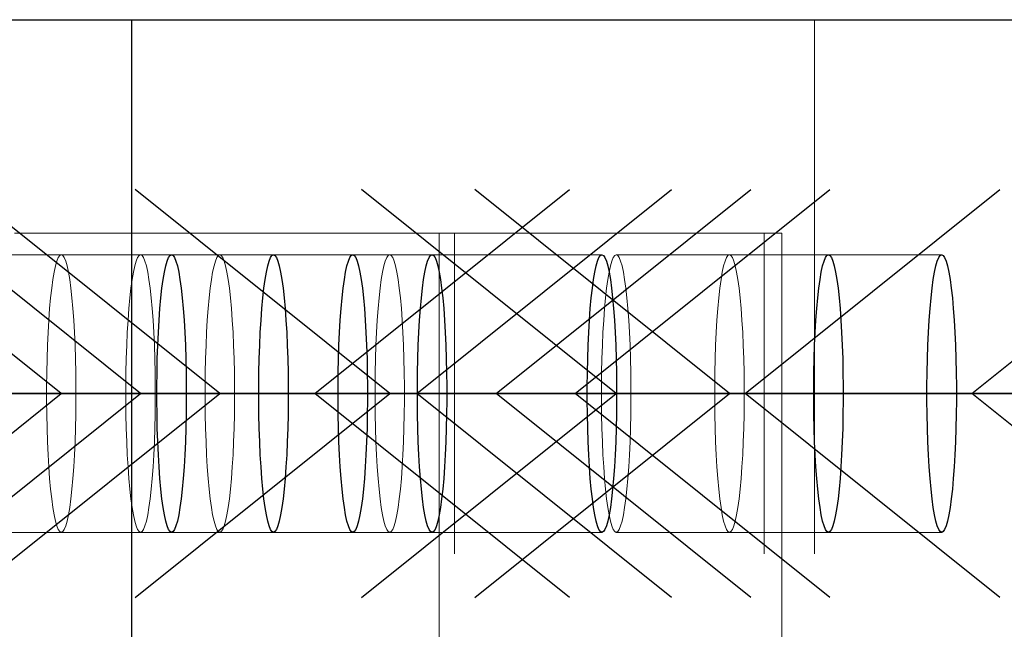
# Model space of a CAD drawing. Header units: millimetres. Extents: x 3526 to 4380, y 11541 to 12002.
# Tile 25 of 127: x 3865.82 to 3870.44, y 11606.63 to 11609.49. Entities that reach past the tile are written whole.
import ezdxf

# ---------------------------------------------------------------- set-up
doc = ezdxf.new("R2010")
doc.units = ezdxf.units.MM
doc.header["$LTSCALE"] = 10
doc.linetypes.add('HIDDEN', pattern=[0.375, 0.25, -0.125])
doc.linetypes.add('MITTE', pattern=[2, 1.25, -0.25, 0.25, -0.25])
for name, color, linetype in [('PS_BOLT', 4, 'Continuous'), ('PS_MID', 5, 'MITTE'), ('PS_SHAPE', 3, 'Continuous')]:
    doc.layers.add(name, color=color, linetype=linetype)
doc.layers.add('PS_Hidden', color=2, linetype='HIDDEN', lineweight=9)
doc.layers.add('PS_SOLID', color=7, linetype='Continuous', lineweight=30)

# ---------------------------------------------------------------- blocks, each defined once
blk = doc.blocks.new('*X398')
at = {"color": 30, "linetype": 'Continuous'}
for p, q in [((3866.3901, 11607.7383), (3865.1969, 11608.6928)), ((3868.0556, 11607.7383), (3869.2489, 11608.6928)), ((3865.1969, 11606.7837), (3866.3901, 11607.7383)), ((3865.1969, 11607.7383), (3869.2489, 11607.7383)), ((3869.2489, 11606.7837), (3868.0556, 11607.7383))]:
    blk.add_line(p, q, dxfattribs=at)
blk = doc.blocks.new('*X399')
at = {"color": 30, "linetype": 'Continuous'}
for p, q in [((3866.7615, 11607.7383), (3865.5683, 11608.6928)), ((3868.4271, 11607.7383), (3869.6203, 11608.6928)), ((3865.5683, 11606.7837), (3866.7615, 11607.7383)), ((3865.5683, 11607.7383), (3869.6203, 11607.7383)), ((3869.6203, 11606.7837), (3868.4271, 11607.7383))]:
    blk.add_line(p, q, dxfattribs=at)
blk = doc.blocks.new('*X400')
at = {"color": 30, "linetype": 'Continuous'}
for p, q in [((3865.5411, 11607.7383), (3864.3479, 11608.6928)), ((3867.2066, 11607.7383), (3868.3999, 11608.6928)), ((3864.3479, 11606.7837), (3865.5411, 11607.7383)), ((3864.3479, 11607.7383), (3868.3999, 11607.7383)), ((3868.3999, 11606.7837), (3867.2066, 11607.7383))]:
    blk.add_line(p, q, dxfattribs=at)
blk = doc.blocks.new('*X402')
at = {"color": 30, "linetype": 'Continuous'}
for p, q in [((3869.1493, 11607.7383), (3867.9561, 11608.6928)), ((3870.8149, 11607.7383), (3872.0081, 11608.6928)), ((3867.9561, 11606.7837), (3869.1493, 11607.7383)), ((3867.9561, 11607.7383), (3872.0081, 11607.7383)), ((3872.0081, 11606.7837), (3870.8149, 11607.7383))]:
    blk.add_line(p, q, dxfattribs=at)
blk = doc.blocks.new('*X405')
at = {"color": 30, "linetype": 'Continuous'}
for p, q in [((3866.0186, 11607.7383), (3864.8254, 11608.6928)), ((3867.6842, 11607.7383), (3868.8774, 11608.6928)), ((3864.8254, 11606.7837), (3866.0186, 11607.7383)), ((3864.8254, 11607.7383), (3868.8774, 11607.7383)), ((3868.8774, 11606.7837), (3867.6842, 11607.7383))]:
    blk.add_line(p, q, dxfattribs=at)
blk = doc.blocks.new('*X408')
at = {"color": 30, "linetype": 'Continuous'}
for p, q in [((3868.6187, 11607.7383), (3867.4255, 11608.6928)), ((3870.2843, 11607.7383), (3871.4775, 11608.6928)), ((3867.4255, 11606.7837), (3868.6187, 11607.7383)), ((3867.4255, 11607.7383), (3871.4775, 11607.7383)), ((3871.4775, 11606.7837), (3870.2843, 11607.7383))]:
    blk.add_line(p, q, dxfattribs=at)
blk = doc.blocks.new('*X411')
at = {"color": 30, "linetype": 'Continuous'}
for p, q in [((3867.5575, 11607.7383), (3866.3642, 11608.6928)), ((3869.223, 11607.7383), (3870.4162, 11608.6928)), ((3866.3642, 11606.7837), (3867.5575, 11607.7383)), ((3866.3642, 11607.7383), (3870.4162, 11607.7383)), ((3870.4162, 11606.7837), (3869.223, 11607.7383))]:
    blk.add_line(p, q, dxfattribs=at)
blk = doc.blocks.new('*X412')
at = {"layer": 'PS_Hidden', "color": 2, "linetype": 'HIDDEN'}
for p, q in [((3869.5473, 11609.4883), (3869.5473, 11598.4883)), ((3867.7893, 11608.4883), (3865.7988, 11608.4883)), ((3867.7893, 11608.4883), (3867.7893, 11604.2033)), ((3867.8614, 11608.4883), (3867.7893, 11608.4883)), ((3867.8614, 11608.4883), (3869.394, 11608.4883)), ((3867.8614, 11599.4883), (3867.8614, 11608.4883)), ((3869.3117, 11599.4883), (3869.3117, 11608.4883)), ((3869.394, 11608.4883), (3869.394, 11599.4883)), ((3865.5411, 11608.3883), (3866.5354, 11608.3883)), ((3866.0117, 11608.3849), (3866.0048, 11608.375)), ((3866.0186, 11608.3883), (3866.0117, 11608.3849)), ((3866.0256, 11608.3849), (3866.0186, 11608.3883)), ((3866.0325, 11608.375), (3866.0256, 11608.3849)), ((3866.3831, 11608.3849), (3866.3762, 11608.375)), ((3866.3901, 11608.3883), (3866.3831, 11608.3849)), ((3866.3971, 11608.3849), (3866.3901, 11608.3883)), ((3866.404, 11608.375), (3866.3971, 11608.3849)), ((3866.5354, 11608.3883), (3867.013, 11608.3883)), ((3866.7545, 11608.3849), (3866.7476, 11608.375)), ((3866.7615, 11608.3883), (3866.7545, 11608.3849)), ((3866.7685, 11608.3849), (3866.7615, 11608.3883)), ((3866.7754, 11608.375), (3866.7685, 11608.3849)), ((3867.013, 11608.3883), (3867.3844, 11608.3883)), ((3867.3844, 11608.3883), (3867.7559, 11608.3883)), ((3867.5505, 11608.3849), (3867.5436, 11608.375)), ((3867.5575, 11608.3883), (3867.5505, 11608.3849)), ((3867.5644, 11608.3849), (3867.5575, 11608.3883)), ((3867.5714, 11608.375), (3867.5644, 11608.3849)), ((3867.7559, 11608.3883), (3868.5518, 11608.3883)), ((3868.6117, 11608.3849), (3868.6048, 11608.375)), ((3868.6187, 11608.3883), (3868.6117, 11608.3849)), ((3868.6257, 11608.3849), (3868.6187, 11608.3883)), ((3868.6187, 11608.3883), (3869.6131, 11608.3883)), ((3868.6326, 11608.375), (3868.6257, 11608.3849)), ((3869.1424, 11608.3849), (3869.1355, 11608.375)), ((3869.1493, 11608.3883), (3869.1424, 11608.3849)), ((3869.1563, 11608.3849), (3869.1493, 11608.3883)), ((3869.1632, 11608.375), (3869.1563, 11608.3849)), ((3869.6131, 11608.3883), (3870.1437, 11608.3883)), ((3865.9914, 11608.3356), (3865.9852, 11608.3066)), ((3865.998, 11608.3585), (3865.9914, 11608.3356)), ((3866.0048, 11608.375), (3865.998, 11608.3585)), ((3866.0393, 11608.3585), (3866.0325, 11608.375)), ((3866.0459, 11608.3356), (3866.0393, 11608.3585)), ((3866.0521, 11608.3066), (3866.0459, 11608.3356)), ((3866.3629, 11608.3356), (3866.3566, 11608.3066)), ((3866.3694, 11608.3585), (3866.3629, 11608.3356)), ((3866.3762, 11608.375), (3866.3694, 11608.3585)), ((3866.4107, 11608.3585), (3866.404, 11608.375)), ((3866.4173, 11608.3356), (3866.4107, 11608.3585)), ((3866.4236, 11608.3066), (3866.4173, 11608.3356)), ((3866.7343, 11608.3356), (3866.728, 11608.3066)), ((3866.7409, 11608.3585), (3866.7343, 11608.3356)), ((3866.7476, 11608.375), (3866.7409, 11608.3585)), ((3866.7822, 11608.3585), (3866.7754, 11608.375)), ((3866.7887, 11608.3356), (3866.7822, 11608.3585)), ((3866.795, 11608.3066), (3866.7887, 11608.3356)), ((3867.5303, 11608.3356), (3867.524, 11608.3066)), ((3867.5368, 11608.3585), (3867.5303, 11608.3356)), ((3867.5436, 11608.375), (3867.5368, 11608.3585)), ((3867.5781, 11608.3585), (3867.5714, 11608.375)), ((3867.5847, 11608.3356), (3867.5781, 11608.3585)), ((3867.5909, 11608.3066), (3867.5847, 11608.3356)), ((3868.5915, 11608.3356), (3868.5852, 11608.3066)), ((3868.5981, 11608.3585), (3868.5915, 11608.3356)), ((3868.6048, 11608.375), (3868.5981, 11608.3585)), ((3868.6394, 11608.3585), (3868.6326, 11608.375)), ((3868.6459, 11608.3356), (3868.6394, 11608.3585)), ((3868.6522, 11608.3066), (3868.6459, 11608.3356)), ((3869.1221, 11608.3356), (3869.1159, 11608.3066)), ((3869.1287, 11608.3585), (3869.1221, 11608.3356)), ((3869.1355, 11608.375), (3869.1287, 11608.3585)), ((3869.17, 11608.3585), (3869.1632, 11608.375)), ((3869.1765, 11608.3356), (3869.17, 11608.3585)), ((3869.1828, 11608.3066), (3869.1765, 11608.3356)), ((3865.9852, 11608.3066), (3865.9792, 11608.2718)), ((3866.0581, 11608.2718), (3866.0521, 11608.3066)), ((3866.3566, 11608.3066), (3866.3507, 11608.2718)), ((3866.4295, 11608.2718), (3866.4236, 11608.3066)), ((3866.728, 11608.3066), (3866.7221, 11608.2718)), ((3866.8009, 11608.2718), (3866.795, 11608.3066)), ((3867.524, 11608.3066), (3867.5181, 11608.2718)), ((3867.5969, 11608.2718), (3867.5909, 11608.3066)), ((3868.5852, 11608.3066), (3868.5793, 11608.2718)), ((3868.6581, 11608.2718), (3868.6522, 11608.3066)), ((3869.1159, 11608.3066), (3869.1099, 11608.2718)), ((3869.1888, 11608.2718), (3869.1828, 11608.3066)), ((3865.9792, 11608.2718), (3865.9737, 11608.2315)), ((3866.0636, 11608.2315), (3866.0581, 11608.2718)), ((3866.3507, 11608.2718), (3866.3452, 11608.2315)), ((3866.435, 11608.2315), (3866.4295, 11608.2718)), ((3866.7221, 11608.2718), (3866.7166, 11608.2315)), ((3866.8065, 11608.2315), (3866.8009, 11608.2718)), ((3867.5181, 11608.2718), (3867.5125, 11608.2315)), ((3867.6024, 11608.2315), (3867.5969, 11608.2718)), ((3868.5793, 11608.2718), (3868.5738, 11608.2315)), ((3868.6637, 11608.2315), (3868.6581, 11608.2718)), ((3869.1099, 11608.2718), (3869.1044, 11608.2315)), ((3869.1943, 11608.2315), (3869.1888, 11608.2718)), ((3865.9737, 11608.2315), (3865.9687, 11608.1861)), ((3866.0686, 11608.1861), (3866.0636, 11608.2315)), ((3866.3452, 11608.2315), (3866.3401, 11608.1861)), ((3866.4401, 11608.1861), (3866.435, 11608.2315)), ((3866.7166, 11608.2315), (3866.7115, 11608.1861)), ((3866.8115, 11608.1861), (3866.8065, 11608.2315)), ((3867.5125, 11608.2315), (3867.5075, 11608.1861)), ((3867.6075, 11608.1861), (3867.6024, 11608.2315)), ((3868.5738, 11608.2315), (3868.5687, 11608.1861)), ((3868.6687, 11608.1861), (3868.6637, 11608.2315)), ((3869.1044, 11608.2315), (3869.0993, 11608.1861)), ((3869.1993, 11608.1861), (3869.1943, 11608.2315)), ((3865.9687, 11608.1861), (3865.9641, 11608.1361)), ((3866.0732, 11608.1361), (3866.0686, 11608.1861)), ((3866.3401, 11608.1861), (3866.3355, 11608.1361)), ((3866.4446, 11608.1361), (3866.4401, 11608.1861)), ((3866.7115, 11608.1861), (3866.707, 11608.1361)), ((3866.8161, 11608.1361), (3866.8115, 11608.1861)), ((3867.5075, 11608.1861), (3867.5029, 11608.1361)), ((3867.612, 11608.1361), (3867.6075, 11608.1861)), ((3868.5687, 11608.1861), (3868.5642, 11608.1361)), ((3868.6733, 11608.1361), (3868.6687, 11608.1861)), ((3869.0993, 11608.1861), (3869.0948, 11608.1361)), ((3869.2039, 11608.1361), (3869.1993, 11608.1861)), ((3865.9641, 11608.1361), (3865.9601, 11608.0821)), ((3866.0772, 11608.0821), (3866.0732, 11608.1361)), ((3866.3355, 11608.1361), (3866.3315, 11608.0821)), ((3866.4486, 11608.0821), (3866.4446, 11608.1361)), ((3866.707, 11608.1361), (3866.703, 11608.0821)), ((3866.8201, 11608.0821), (3866.8161, 11608.1361)), ((3867.5029, 11608.1361), (3867.4989, 11608.0821)), ((3867.616, 11608.0821), (3867.612, 11608.1361)), ((3868.5642, 11608.1361), (3868.5602, 11608.0821)), ((3868.6773, 11608.0821), (3868.6733, 11608.1361)), ((3869.0948, 11608.1361), (3869.0908, 11608.0821)), ((3869.2079, 11608.0821), (3869.2039, 11608.1361)), ((3865.9601, 11608.0821), (3865.9567, 11608.0245)), ((3866.0806, 11608.0245), (3866.0772, 11608.0821)), ((3866.3315, 11608.0821), (3866.3282, 11608.0245)), ((3866.452, 11608.0245), (3866.4486, 11608.0821)), ((3866.703, 11608.0821), (3866.6996, 11608.0245)), ((3866.8235, 11608.0245), (3866.8201, 11608.0821)), ((3867.4989, 11608.0821), (3867.4955, 11608.0245)), ((3867.6194, 11608.0245), (3867.616, 11608.0821)), ((3868.5602, 11608.0821), (3868.5568, 11608.0245)), ((3868.6807, 11608.0245), (3868.6773, 11608.0821)), ((3869.0908, 11608.0821), (3869.0874, 11608.0245)), ((3869.2113, 11608.0245), (3869.2079, 11608.0821)), ((3865.9567, 11608.0245), (3865.954, 11607.964)), ((3866.0833, 11607.964), (3866.0806, 11608.0245)), ((3866.3282, 11608.0245), (3866.3254, 11607.964)), ((3866.4548, 11607.964), (3866.452, 11608.0245)), ((3866.6996, 11608.0245), (3866.6968, 11607.964)), ((3866.8262, 11607.964), (3866.8235, 11608.0245)), ((3867.4955, 11608.0245), (3867.4928, 11607.964)), ((3867.6222, 11607.964), (3867.6194, 11608.0245)), ((3868.5568, 11608.0245), (3868.554, 11607.964)), ((3868.6834, 11607.964), (3868.6807, 11608.0245)), ((3869.0874, 11608.0245), (3869.0847, 11607.964)), ((3869.214, 11607.964), (3869.2113, 11608.0245)), ((3865.954, 11607.964), (3865.9519, 11607.9012)), ((3866.0854, 11607.9012), (3866.0833, 11607.964)), ((3866.3254, 11607.964), (3866.3233, 11607.9012)), ((3866.4569, 11607.9012), (3866.4548, 11607.964)), ((3866.6968, 11607.964), (3866.6947, 11607.9012)), ((3866.8283, 11607.9012), (3866.8262, 11607.964)), ((3867.4928, 11607.964), (3867.4907, 11607.9012)), ((3867.6242, 11607.9012), (3867.6222, 11607.964)), ((3868.554, 11607.964), (3868.5519, 11607.9012)), ((3868.6855, 11607.9012), (3868.6834, 11607.964)), ((3869.0847, 11607.964), (3869.0826, 11607.9012)), ((3869.2161, 11607.9012), (3869.214, 11607.964)), ((3865.9519, 11607.9012), (3865.9505, 11607.8367)), ((3866.0868, 11607.8367), (3866.0854, 11607.9012)), ((3866.3233, 11607.9012), (3866.3219, 11607.8367)), ((3866.4583, 11607.8367), (3866.4569, 11607.9012)), ((3866.6947, 11607.9012), (3866.6933, 11607.8367)), ((3866.8297, 11607.8367), (3866.8283, 11607.9012)), ((3867.4907, 11607.9012), (3867.4893, 11607.8367)), ((3867.6257, 11607.8367), (3867.6242, 11607.9012)), ((3868.5519, 11607.9012), (3868.5505, 11607.8367)), ((3868.6869, 11607.8367), (3868.6855, 11607.9012)), ((3869.0826, 11607.9012), (3869.0812, 11607.8367)), ((3869.2175, 11607.8367), (3869.2161, 11607.9012)), ((3865.9505, 11607.8367), (3865.9498, 11607.7712)), ((3866.0875, 11607.7712), (3866.0868, 11607.8367)), ((3866.3219, 11607.8367), (3866.3212, 11607.7712)), ((3866.459, 11607.7712), (3866.4583, 11607.8367)), ((3866.6933, 11607.8367), (3866.6926, 11607.7712)), ((3866.8304, 11607.7712), (3866.8297, 11607.8367)), ((3867.4893, 11607.8367), (3867.4886, 11607.7712)), ((3867.6264, 11607.7712), (3867.6257, 11607.8367)), ((3868.5505, 11607.8367), (3868.5498, 11607.7712)), ((3868.6876, 11607.7712), (3868.6869, 11607.8367)), ((3869.0812, 11607.8367), (3869.0805, 11607.7712)), ((3869.2182, 11607.7712), (3869.2175, 11607.8367)), ((3865.9498, 11607.7712), (3865.9498, 11607.7053)), ((3866.0875, 11607.7053), (3866.0875, 11607.7712)), ((3866.3212, 11607.7712), (3866.3212, 11607.7053)), ((3866.459, 11607.7053), (3866.459, 11607.7712)), ((3866.6926, 11607.7712), (3866.6926, 11607.7053)), ((3866.8304, 11607.7053), (3866.8304, 11607.7712)), ((3867.4886, 11607.7712), (3867.4886, 11607.7053)), ((3867.6264, 11607.7053), (3867.6264, 11607.7712)), ((3868.5498, 11607.7712), (3868.5498, 11607.7053)), ((3868.6876, 11607.7053), (3868.6876, 11607.7712)), ((3869.0805, 11607.7712), (3869.0805, 11607.7053)), ((3869.2182, 11607.7053), (3869.2182, 11607.7712)), ((3865.9498, 11607.7053), (3865.9505, 11607.6398)), ((3866.0868, 11607.6398), (3866.0875, 11607.7053)), ((3866.3212, 11607.7053), (3866.3219, 11607.6398)), ((3866.4583, 11607.6398), (3866.459, 11607.7053)), ((3866.6926, 11607.7053), (3866.6933, 11607.6398)), ((3866.8297, 11607.6398), (3866.8304, 11607.7053)), ((3867.4886, 11607.7053), (3867.4893, 11607.6398)), ((3867.6257, 11607.6398), (3867.6264, 11607.7053)), ((3868.5498, 11607.7053), (3868.5505, 11607.6398)), ((3868.6869, 11607.6398), (3868.6876, 11607.7053)), ((3869.0805, 11607.7053), (3869.0812, 11607.6398)), ((3869.2175, 11607.6398), (3869.2182, 11607.7053)), ((3865.9505, 11607.6398), (3865.9519, 11607.5753)), ((3866.0854, 11607.5753), (3866.0868, 11607.6398)), ((3866.3219, 11607.6398), (3866.3233, 11607.5753)), ((3866.4569, 11607.5753), (3866.4583, 11607.6398)), ((3866.6933, 11607.6398), (3866.6947, 11607.5753)), ((3866.8283, 11607.5753), (3866.8297, 11607.6398)), ((3867.4893, 11607.6398), (3867.4907, 11607.5753)), ((3867.6242, 11607.5753), (3867.6257, 11607.6398)), ((3868.5505, 11607.6398), (3868.5519, 11607.5753)), ((3868.6855, 11607.5753), (3868.6869, 11607.6398)), ((3869.0812, 11607.6398), (3869.0826, 11607.5753)), ((3869.2161, 11607.5753), (3869.2175, 11607.6398)), ((3865.9519, 11607.5753), (3865.954, 11607.5125)), ((3866.0833, 11607.5125), (3866.0854, 11607.5753)), ((3866.3233, 11607.5753), (3866.3254, 11607.5125)), ((3866.4548, 11607.5125), (3866.4569, 11607.5753)), ((3866.6947, 11607.5753), (3866.6968, 11607.5125)), ((3866.8262, 11607.5125), (3866.8283, 11607.5753)), ((3867.4907, 11607.5753), (3867.4928, 11607.5125)), ((3867.6222, 11607.5125), (3867.6242, 11607.5753)), ((3868.5519, 11607.5753), (3868.554, 11607.5125)), ((3868.6834, 11607.5125), (3868.6855, 11607.5753)), ((3869.0826, 11607.5753), (3869.0847, 11607.5125)), ((3869.214, 11607.5125), (3869.2161, 11607.5753)), ((3865.954, 11607.5125), (3865.9567, 11607.452)), ((3866.0806, 11607.452), (3866.0833, 11607.5125)), ((3866.3254, 11607.5125), (3866.3282, 11607.452)), ((3866.452, 11607.452), (3866.4548, 11607.5125)), ((3866.6968, 11607.5125), (3866.6996, 11607.452)), ((3866.8235, 11607.452), (3866.8262, 11607.5125)), ((3867.4928, 11607.5125), (3867.4955, 11607.452)), ((3867.6194, 11607.452), (3867.6222, 11607.5125)), ((3868.554, 11607.5125), (3868.5568, 11607.452)), ((3868.6807, 11607.452), (3868.6834, 11607.5125)), ((3869.0847, 11607.5125), (3869.0874, 11607.452)), ((3869.2113, 11607.452), (3869.214, 11607.5125)), ((3865.9567, 11607.452), (3865.9601, 11607.3944)), ((3866.0772, 11607.3944), (3866.0806, 11607.452)), ((3866.3282, 11607.452), (3866.3315, 11607.3944)), ((3866.4486, 11607.3944), (3866.452, 11607.452)), ((3866.6996, 11607.452), (3866.703, 11607.3944)), ((3866.8201, 11607.3944), (3866.8235, 11607.452)), ((3867.4955, 11607.452), (3867.4989, 11607.3944)), ((3867.616, 11607.3944), (3867.6194, 11607.452)), ((3868.5568, 11607.452), (3868.5602, 11607.3944)), ((3868.6773, 11607.3944), (3868.6807, 11607.452)), ((3869.0874, 11607.452), (3869.0908, 11607.3944)), ((3869.2079, 11607.3944), (3869.2113, 11607.452)), ((3865.9601, 11607.3944), (3865.9641, 11607.3404)), ((3866.0732, 11607.3404), (3866.0772, 11607.3944)), ((3866.3315, 11607.3944), (3866.3355, 11607.3404)), ((3866.4446, 11607.3404), (3866.4486, 11607.3944)), ((3866.703, 11607.3944), (3866.707, 11607.3404)), ((3866.8161, 11607.3404), (3866.8201, 11607.3944)), ((3867.4989, 11607.3944), (3867.5029, 11607.3404)), ((3867.612, 11607.3404), (3867.616, 11607.3944)), ((3868.5602, 11607.3944), (3868.5642, 11607.3404)), ((3868.6733, 11607.3404), (3868.6773, 11607.3944)), ((3869.0908, 11607.3944), (3869.0948, 11607.3404)), ((3869.2039, 11607.3404), (3869.2079, 11607.3944)), ((3865.9641, 11607.3404), (3865.9687, 11607.2904)), ((3866.0686, 11607.2904), (3866.0732, 11607.3404)), ((3866.3355, 11607.3404), (3866.3401, 11607.2904)), ((3866.4401, 11607.2904), (3866.4446, 11607.3404)), ((3866.707, 11607.3404), (3866.7115, 11607.2904)), ((3866.8115, 11607.2904), (3866.8161, 11607.3404)), ((3867.5029, 11607.3404), (3867.5075, 11607.2904)), ((3867.6075, 11607.2904), (3867.612, 11607.3404)), ((3868.5642, 11607.3404), (3868.5687, 11607.2904)), ((3868.6687, 11607.2904), (3868.6733, 11607.3404)), ((3869.0948, 11607.3404), (3869.0993, 11607.2904)), ((3869.1993, 11607.2904), (3869.2039, 11607.3404)), ((3865.9687, 11607.2904), (3865.9737, 11607.2451)), ((3866.0636, 11607.2451), (3866.0686, 11607.2904)), ((3866.3401, 11607.2904), (3866.3452, 11607.2451)), ((3866.435, 11607.2451), (3866.4401, 11607.2904)), ((3866.7115, 11607.2904), (3866.7166, 11607.2451)), ((3866.8065, 11607.2451), (3866.8115, 11607.2904)), ((3867.5075, 11607.2904), (3867.5125, 11607.2451)), ((3867.6024, 11607.2451), (3867.6075, 11607.2904)), ((3868.5687, 11607.2904), (3868.5738, 11607.2451)), ((3868.6637, 11607.2451), (3868.6687, 11607.2904)), ((3869.0993, 11607.2904), (3869.1044, 11607.2451)), ((3869.1943, 11607.2451), (3869.1993, 11607.2904)), ((3865.9737, 11607.2451), (3865.9792, 11607.2048)), ((3866.0581, 11607.2048), (3866.0636, 11607.2451)), ((3866.3452, 11607.2451), (3866.3507, 11607.2048)), ((3866.4295, 11607.2048), (3866.435, 11607.2451)), ((3866.7166, 11607.2451), (3866.7221, 11607.2048)), ((3866.8009, 11607.2048), (3866.8065, 11607.2451)), ((3867.5125, 11607.2451), (3867.5181, 11607.2048)), ((3867.5969, 11607.2048), (3867.6024, 11607.2451)), ((3868.5738, 11607.2451), (3868.5793, 11607.2048)), ((3868.6581, 11607.2048), (3868.6637, 11607.2451)), ((3869.1044, 11607.2451), (3869.1099, 11607.2048)), ((3869.1888, 11607.2048), (3869.1943, 11607.2451)), ((3865.9792, 11607.2048), (3865.9852, 11607.1699)), ((3866.0521, 11607.1699), (3866.0581, 11607.2048)), ((3866.3507, 11607.2048), (3866.3566, 11607.1699)), ((3866.4236, 11607.1699), (3866.4295, 11607.2048)), ((3866.7221, 11607.2048), (3866.728, 11607.1699)), ((3866.795, 11607.1699), (3866.8009, 11607.2048)), ((3867.5181, 11607.2048), (3867.524, 11607.1699)), ((3867.5909, 11607.1699), (3867.5969, 11607.2048)), ((3868.5793, 11607.2048), (3868.5852, 11607.1699)), ((3868.6522, 11607.1699), (3868.6581, 11607.2048)), ((3869.1099, 11607.2048), (3869.1159, 11607.1699)), ((3869.1828, 11607.1699), (3869.1888, 11607.2048)), ((3865.9852, 11607.1699), (3865.9914, 11607.1409)), ((3865.9914, 11607.1409), (3865.998, 11607.1181)), ((3866.0393, 11607.1181), (3866.0459, 11607.1409)), ((3866.0459, 11607.1409), (3866.0521, 11607.1699)), ((3866.3566, 11607.1699), (3866.3629, 11607.1409)), ((3866.3629, 11607.1409), (3866.3694, 11607.1181)), ((3866.4107, 11607.1181), (3866.4173, 11607.1409)), ((3866.4173, 11607.1409), (3866.4236, 11607.1699)), ((3866.728, 11607.1699), (3866.7343, 11607.1409)), ((3866.7343, 11607.1409), (3866.7409, 11607.1181)), ((3866.7822, 11607.1181), (3866.7887, 11607.1409)), ((3866.7887, 11607.1409), (3866.795, 11607.1699)), ((3867.524, 11607.1699), (3867.5303, 11607.1409)), ((3867.5303, 11607.1409), (3867.5368, 11607.1181)), ((3867.5781, 11607.1181), (3867.5847, 11607.1409)), ((3867.5847, 11607.1409), (3867.5909, 11607.1699)), ((3868.5852, 11607.1699), (3868.5915, 11607.1409)), ((3868.5915, 11607.1409), (3868.5981, 11607.1181)), ((3868.6394, 11607.1181), (3868.6459, 11607.1409)), ((3868.6459, 11607.1409), (3868.6522, 11607.1699)), ((3869.1159, 11607.1699), (3869.1221, 11607.1409)), ((3869.1221, 11607.1409), (3869.1287, 11607.1181)), ((3869.17, 11607.1181), (3869.1765, 11607.1409)), ((3869.1765, 11607.1409), (3869.1828, 11607.1699)), ((3865.5411, 11607.0883), (3866.5354, 11607.0883)), ((3865.998, 11607.1181), (3866.0048, 11607.1016)), ((3866.0048, 11607.1016), (3866.0117, 11607.0916)), ((3866.0117, 11607.0916), (3866.0186, 11607.0883)), ((3866.0186, 11607.0883), (3866.0256, 11607.0916)), ((3866.0256, 11607.0916), (3866.0325, 11607.1016)), ((3866.0325, 11607.1016), (3866.0393, 11607.1181)), ((3866.3694, 11607.1181), (3866.3762, 11607.1016)), ((3866.3762, 11607.1016), (3866.3831, 11607.0916)), ((3866.3831, 11607.0916), (3866.3901, 11607.0883)), ((3866.3901, 11607.0883), (3866.3971, 11607.0916)), ((3866.3971, 11607.0916), (3866.404, 11607.1016)), ((3866.404, 11607.1016), (3866.4107, 11607.1181)), ((3866.5354, 11607.0883), (3867.013, 11607.0883)), ((3866.7409, 11607.1181), (3866.7476, 11607.1016)), ((3866.7476, 11607.1016), (3866.7545, 11607.0916)), ((3866.7545, 11607.0916), (3866.7615, 11607.0883)), ((3866.7615, 11607.0883), (3866.7685, 11607.0916)), ((3866.7685, 11607.0916), (3866.7754, 11607.1016)), ((3866.7754, 11607.1016), (3866.7822, 11607.1181)), ((3867.013, 11607.0883), (3867.3844, 11607.0883)), ((3867.3844, 11607.0883), (3867.7559, 11607.0883)), ((3867.5368, 11607.1181), (3867.5436, 11607.1016)), ((3867.5436, 11607.1016), (3867.5505, 11607.0916)), ((3867.5505, 11607.0916), (3867.5575, 11607.0883)), ((3867.5575, 11607.0883), (3867.5644, 11607.0916)), ((3867.5644, 11607.0916), (3867.5714, 11607.1016)), ((3867.5714, 11607.1016), (3867.5781, 11607.1181)), ((3867.7559, 11607.0883), (3868.5518, 11607.0883)), ((3868.5981, 11607.1181), (3868.6048, 11607.1016)), ((3868.6048, 11607.1016), (3868.6117, 11607.0916)), ((3868.6117, 11607.0916), (3868.6187, 11607.0883)), ((3868.6187, 11607.0883), (3868.6257, 11607.0916)), ((3868.6187, 11607.0883), (3869.6131, 11607.0883)), ((3868.6257, 11607.0916), (3868.6326, 11607.1016)), ((3868.6326, 11607.1016), (3868.6394, 11607.1181)), ((3869.1287, 11607.1181), (3869.1355, 11607.1016)), ((3869.1355, 11607.1016), (3869.1424, 11607.0916)), ((3869.1424, 11607.0916), (3869.1493, 11607.0883)), ((3869.1493, 11607.0883), (3869.1563, 11607.0916)), ((3869.1563, 11607.0916), (3869.1632, 11607.1016)), ((3869.1632, 11607.1016), (3869.17, 11607.1181)), ((3869.6131, 11607.0883), (3870.1437, 11607.0883))]:
    blk.add_line(p, q, dxfattribs=at)
at = {"layer": 'PS_MID', "color": 5, "linetype": 'MITTE'}
for p, q in [((3867.0354, 11607.7383), (3865.0411, 11607.7383)), ((3867.513, 11607.7383), (3865.5186, 11607.7383)), ((3867.8844, 11607.7383), (3865.8901, 11607.7383)), ((3868.2559, 11607.7383), (3866.2615, 11607.7383)), ((3869.0518, 11607.7383), (3867.0575, 11607.7383)), ((3870.1131, 11607.7383), (3868.1187, 11607.7383)), ((3870.6437, 11607.7383), (3868.6493, 11607.7383))]:
    blk.add_line(p, q, dxfattribs=at)
at = {"layer": 'PS_SOLID', "color": 7, "linetype": 'Continuous'}
for p, q in [((3865.3554, 11609.4883), (3866.3497, 11609.4883)), ((3866.3497, 11598.4883), (3866.3497, 11609.4883)), ((3866.3497, 11609.4883), (3870.5417, 11609.4883)), ((3866.5216, 11608.375), (3866.5285, 11608.3849)), ((3866.5285, 11608.3849), (3866.5354, 11608.3883)), ((3866.5354, 11608.3883), (3866.5424, 11608.3849)), ((3866.5424, 11608.3849), (3866.5493, 11608.375)), ((3866.9991, 11608.375), (3867.006, 11608.3849)), ((3867.006, 11608.3849), (3867.013, 11608.3883)), ((3867.013, 11608.3883), (3867.02, 11608.3849)), ((3867.02, 11608.3849), (3867.0269, 11608.375)), ((3867.3706, 11608.375), (3867.3775, 11608.3849)), ((3867.3775, 11608.3849), (3867.3844, 11608.3883)), ((3867.3844, 11608.3883), (3867.3914, 11608.3849)), ((3867.3914, 11608.3849), (3867.3983, 11608.375)), ((3867.742, 11608.375), (3867.7489, 11608.3849)), ((3867.7489, 11608.3849), (3867.7559, 11608.3883)), ((3867.7559, 11608.3883), (3867.7629, 11608.3849)), ((3867.7629, 11608.3849), (3867.7698, 11608.375)), ((3868.5379, 11608.375), (3868.5448, 11608.3849)), ((3868.5448, 11608.3849), (3868.5518, 11608.3883)), ((3868.5518, 11608.3883), (3868.5588, 11608.3849)), ((3868.5588, 11608.3849), (3868.5657, 11608.375)), ((3869.5992, 11608.375), (3869.6061, 11608.3849)), ((3869.6061, 11608.3849), (3869.6131, 11608.3883)), ((3869.6131, 11608.3883), (3869.6201, 11608.3849)), ((3869.6201, 11608.3849), (3869.627, 11608.375)), ((3870.1298, 11608.375), (3870.1367, 11608.3849)), ((3870.1367, 11608.3849), (3870.1437, 11608.3883)), ((3870.1437, 11608.3883), (3870.1507, 11608.3849)), ((3870.1507, 11608.3849), (3870.1576, 11608.375)), ((3866.502, 11608.3066), (3866.5082, 11608.3356)), ((3866.5082, 11608.3356), (3866.5148, 11608.3585)), ((3866.5148, 11608.3585), (3866.5216, 11608.375)), ((3866.5493, 11608.375), (3866.5561, 11608.3585)), ((3866.5561, 11608.3585), (3866.5626, 11608.3356)), ((3866.5626, 11608.3356), (3866.5689, 11608.3066)), ((3866.9795, 11608.3066), (3866.9858, 11608.3356)), ((3866.9858, 11608.3356), (3866.9924, 11608.3585)), ((3866.9924, 11608.3585), (3866.9991, 11608.375)), ((3867.0269, 11608.375), (3867.0337, 11608.3585)), ((3867.0337, 11608.3585), (3867.0402, 11608.3356)), ((3867.0402, 11608.3356), (3867.0465, 11608.3066)), ((3867.351, 11608.3066), (3867.3572, 11608.3356)), ((3867.3572, 11608.3356), (3867.3638, 11608.3585)), ((3867.3638, 11608.3585), (3867.3706, 11608.375)), ((3867.3983, 11608.375), (3867.4051, 11608.3585)), ((3867.4051, 11608.3585), (3867.4116, 11608.3356)), ((3867.4116, 11608.3356), (3867.4179, 11608.3066)), ((3867.7224, 11608.3066), (3867.7287, 11608.3356)), ((3867.7287, 11608.3356), (3867.7352, 11608.3585)), ((3867.7352, 11608.3585), (3867.742, 11608.375)), ((3867.7698, 11608.375), (3867.7765, 11608.3585)), ((3867.7765, 11608.3585), (3867.7831, 11608.3356)), ((3867.7831, 11608.3356), (3867.7894, 11608.3066)), ((3868.5183, 11608.3066), (3868.5246, 11608.3356)), ((3868.5246, 11608.3356), (3868.5312, 11608.3585)), ((3868.5312, 11608.3585), (3868.5379, 11608.375)), ((3868.5657, 11608.375), (3868.5725, 11608.3585)), ((3868.5725, 11608.3585), (3868.579, 11608.3356)), ((3868.579, 11608.3356), (3868.5853, 11608.3066)), ((3869.5796, 11608.3066), (3869.5859, 11608.3356)), ((3869.5859, 11608.3356), (3869.5924, 11608.3585)), ((3869.5924, 11608.3585), (3869.5992, 11608.375)), ((3869.627, 11608.375), (3869.6337, 11608.3585)), ((3869.6337, 11608.3585), (3869.6403, 11608.3356)), ((3869.6403, 11608.3356), (3869.6465, 11608.3066)), ((3870.1102, 11608.3066), (3870.1165, 11608.3356)), ((3870.1165, 11608.3356), (3870.123, 11608.3585)), ((3870.123, 11608.3585), (3870.1298, 11608.375)), ((3870.1576, 11608.375), (3870.1643, 11608.3585)), ((3870.1643, 11608.3585), (3870.1709, 11608.3356)), ((3870.1709, 11608.3356), (3870.1772, 11608.3066)), ((3866.496, 11608.2718), (3866.502, 11608.3066)), ((3866.5689, 11608.3066), (3866.5748, 11608.2718)), ((3866.9736, 11608.2718), (3866.9795, 11608.3066)), ((3867.0465, 11608.3066), (3867.0524, 11608.2718)), ((3867.345, 11608.2718), (3867.351, 11608.3066)), ((3867.4179, 11608.3066), (3867.4238, 11608.2718)), ((3867.7165, 11608.2718), (3867.7224, 11608.3066)), ((3867.7894, 11608.3066), (3867.7953, 11608.2718)), ((3868.5124, 11608.2718), (3868.5183, 11608.3066)), ((3868.5853, 11608.3066), (3868.5912, 11608.2718)), ((3869.5737, 11608.2718), (3869.5796, 11608.3066)), ((3869.6465, 11608.3066), (3869.6525, 11608.2718)), ((3870.1043, 11608.2718), (3870.1102, 11608.3066)), ((3870.1772, 11608.3066), (3870.1831, 11608.2718)), ((3866.4905, 11608.2315), (3866.496, 11608.2718)), ((3866.5748, 11608.2718), (3866.5804, 11608.2315)), ((3866.9681, 11608.2315), (3866.9736, 11608.2718)), ((3867.0524, 11608.2718), (3867.0579, 11608.2315)), ((3867.3395, 11608.2315), (3867.345, 11608.2718)), ((3867.4238, 11608.2718), (3867.4294, 11608.2315)), ((3867.7109, 11608.2315), (3867.7165, 11608.2718)), ((3867.7953, 11608.2718), (3867.8008, 11608.2315)), ((3868.5069, 11608.2315), (3868.5124, 11608.2718)), ((3868.5912, 11608.2718), (3868.5968, 11608.2315)), ((3869.5681, 11608.2315), (3869.5737, 11608.2718)), ((3869.6525, 11608.2718), (3869.658, 11608.2315)), ((3870.0988, 11608.2315), (3870.1043, 11608.2718)), ((3870.1831, 11608.2718), (3870.1886, 11608.2315)), ((3866.4854, 11608.1861), (3866.4905, 11608.2315)), ((3866.5804, 11608.2315), (3866.5854, 11608.1861)), ((3866.963, 11608.1861), (3866.9681, 11608.2315)), ((3867.0579, 11608.2315), (3867.063, 11608.1861)), ((3867.3344, 11608.1861), (3867.3395, 11608.2315)), ((3867.4294, 11608.2315), (3867.4344, 11608.1861)), ((3867.7059, 11608.1861), (3867.7109, 11608.2315)), ((3867.8008, 11608.2315), (3867.8059, 11608.1861)), ((3868.5018, 11608.1861), (3868.5069, 11608.2315)), ((3868.5968, 11608.2315), (3868.6018, 11608.1861)), ((3869.5631, 11608.1861), (3869.5681, 11608.2315)), ((3869.658, 11608.2315), (3869.6631, 11608.1861)), ((3870.0937, 11608.1861), (3870.0988, 11608.2315)), ((3870.1886, 11608.2315), (3870.1937, 11608.1861)), ((3866.4809, 11608.1361), (3866.4854, 11608.1861)), ((3866.5854, 11608.1861), (3866.59, 11608.1361)), ((3866.9585, 11608.1361), (3866.963, 11608.1861)), ((3867.063, 11608.1861), (3867.0676, 11608.1361)), ((3867.3299, 11608.1361), (3867.3344, 11608.1861)), ((3867.4344, 11608.1861), (3867.439, 11608.1361)), ((3867.7013, 11608.1361), (3867.7059, 11608.1861)), ((3867.8059, 11608.1861), (3867.8104, 11608.1361)), ((3868.4973, 11608.1361), (3868.5018, 11608.1861)), ((3868.6018, 11608.1861), (3868.6064, 11608.1361)), ((3869.5585, 11608.1361), (3869.5631, 11608.1861)), ((3869.6631, 11608.1861), (3869.6676, 11608.1361)), ((3870.0891, 11608.1361), (3870.0937, 11608.1861)), ((3870.1937, 11608.1861), (3870.1982, 11608.1361)), ((3866.4769, 11608.0821), (3866.4809, 11608.1361)), ((3866.59, 11608.1361), (3866.594, 11608.0821)), ((3866.9545, 11608.0821), (3866.9585, 11608.1361)), ((3867.0676, 11608.1361), (3867.0715, 11608.0821)), ((3867.3259, 11608.0821), (3867.3299, 11608.1361)), ((3867.439, 11608.1361), (3867.443, 11608.0821)), ((3867.6973, 11608.0821), (3867.7013, 11608.1361)), ((3867.8104, 11608.1361), (3867.8144, 11608.0821)), ((3868.4933, 11608.0821), (3868.4973, 11608.1361)), ((3868.6064, 11608.1361), (3868.6104, 11608.0821)), ((3869.5545, 11608.0821), (3869.5585, 11608.1361)), ((3869.6676, 11608.1361), (3869.6716, 11608.0821)), ((3870.0852, 11608.0821), (3870.0891, 11608.1361)), ((3870.1982, 11608.1361), (3870.2022, 11608.0821)), ((3866.4735, 11608.0245), (3866.4769, 11608.0821)), ((3866.594, 11608.0821), (3866.5974, 11608.0245)), ((3866.9511, 11608.0245), (3866.9545, 11608.0821)), ((3867.0715, 11608.0821), (3867.0749, 11608.0245)), ((3867.3225, 11608.0245), (3867.3259, 11608.0821)), ((3867.443, 11608.0821), (3867.4464, 11608.0245)), ((3867.6939, 11608.0245), (3867.6973, 11608.0821)), ((3867.8144, 11608.0821), (3867.8178, 11608.0245)), ((3868.4899, 11608.0245), (3868.4933, 11608.0821)), ((3868.6104, 11608.0821), (3868.6138, 11608.0245)), ((3869.5511, 11608.0245), (3869.5545, 11608.0821)), ((3869.6716, 11608.0821), (3869.675, 11608.0245)), ((3870.0818, 11608.0245), (3870.0852, 11608.0821)), ((3870.2022, 11608.0821), (3870.2056, 11608.0245)), ((3866.4708, 11607.964), (3866.4735, 11608.0245)), ((3866.5974, 11608.0245), (3866.6001, 11607.964)), ((3866.9483, 11607.964), (3866.9511, 11608.0245)), ((3867.0749, 11608.0245), (3867.0777, 11607.964)), ((3867.3198, 11607.964), (3867.3225, 11608.0245)), ((3867.4464, 11608.0245), (3867.4491, 11607.964)), ((3867.6912, 11607.964), (3867.6939, 11608.0245)), ((3867.8178, 11608.0245), (3867.8206, 11607.964)), ((3868.4871, 11607.964), (3868.4899, 11608.0245)), ((3868.6138, 11608.0245), (3868.6165, 11607.964)), ((3869.5484, 11607.964), (3869.5511, 11608.0245)), ((3869.675, 11608.0245), (3869.6778, 11607.964)), ((3870.079, 11607.964), (3870.0818, 11608.0245)), ((3870.2056, 11608.0245), (3870.2084, 11607.964)), ((3866.4687, 11607.9012), (3866.4708, 11607.964)), ((3866.6001, 11607.964), (3866.6022, 11607.9012)), ((3866.9462, 11607.9012), (3866.9483, 11607.964)), ((3867.0777, 11607.964), (3867.0798, 11607.9012)), ((3867.3177, 11607.9012), (3867.3198, 11607.964)), ((3867.4491, 11607.964), (3867.4512, 11607.9012)), ((3867.6891, 11607.9012), (3867.6912, 11607.964)), ((3867.8206, 11607.964), (3867.8227, 11607.9012)), ((3868.485, 11607.9012), (3868.4871, 11607.964)), ((3868.6165, 11607.964), (3868.6186, 11607.9012)), ((3869.5463, 11607.9012), (3869.5484, 11607.964)), ((3869.6778, 11607.964), (3869.6799, 11607.9012)), ((3870.0769, 11607.9012), (3870.079, 11607.964)), ((3870.2084, 11607.964), (3870.2105, 11607.9012)), ((3866.4673, 11607.8367), (3866.4687, 11607.9012)), ((3866.6022, 11607.9012), (3866.6036, 11607.8367)), ((3866.9448, 11607.8367), (3866.9462, 11607.9012)), ((3867.0798, 11607.9012), (3867.0812, 11607.8367)), ((3867.3163, 11607.8367), (3867.3177, 11607.9012)), ((3867.4512, 11607.9012), (3867.4526, 11607.8367)), ((3867.6877, 11607.8367), (3867.6891, 11607.9012)), ((3867.8227, 11607.9012), (3867.8241, 11607.8367)), ((3868.4836, 11607.8367), (3868.485, 11607.9012)), ((3868.6186, 11607.9012), (3868.62, 11607.8367)), ((3869.5449, 11607.8367), (3869.5463, 11607.9012)), ((3869.6799, 11607.9012), (3869.6813, 11607.8367)), ((3870.0755, 11607.8367), (3870.0769, 11607.9012)), ((3870.2105, 11607.9012), (3870.2119, 11607.8367)), ((3866.4665, 11607.7712), (3866.4673, 11607.8367)), ((3866.6036, 11607.8367), (3866.6043, 11607.7712)), ((3866.9441, 11607.7712), (3866.9448, 11607.8367)), ((3867.0812, 11607.8367), (3867.0819, 11607.7712)), ((3867.3155, 11607.7712), (3867.3163, 11607.8367)), ((3867.4526, 11607.8367), (3867.4533, 11607.7712)), ((3867.687, 11607.7712), (3867.6877, 11607.8367)), ((3867.8241, 11607.8367), (3867.8248, 11607.7712)), ((3868.4829, 11607.7712), (3868.4836, 11607.8367)), ((3868.62, 11607.8367), (3868.6207, 11607.7712)), ((3869.5442, 11607.7712), (3869.5449, 11607.8367)), ((3869.6813, 11607.8367), (3869.682, 11607.7712)), ((3870.0748, 11607.7712), (3870.0755, 11607.8367)), ((3870.2119, 11607.8367), (3870.2126, 11607.7712)), ((3866.4665, 11607.7053), (3866.4665, 11607.7712)), ((3866.6043, 11607.7712), (3866.6043, 11607.7053)), ((3866.9441, 11607.7053), (3866.9441, 11607.7712)), ((3867.0819, 11607.7712), (3867.0819, 11607.7053)), ((3867.3155, 11607.7053), (3867.3155, 11607.7712)), ((3867.4533, 11607.7712), (3867.4533, 11607.7053)), ((3867.687, 11607.7053), (3867.687, 11607.7712)), ((3867.8248, 11607.7712), (3867.8248, 11607.7053)), ((3868.4829, 11607.7053), (3868.4829, 11607.7712)), ((3868.6207, 11607.7712), (3868.6207, 11607.7053)), ((3869.5442, 11607.7053), (3869.5442, 11607.7712)), ((3869.682, 11607.7712), (3869.682, 11607.7053)), ((3870.0748, 11607.7053), (3870.0748, 11607.7712)), ((3870.2126, 11607.7712), (3870.2126, 11607.7053)), ((3866.4673, 11607.6398), (3866.4665, 11607.7053)), ((3866.6043, 11607.7053), (3866.6036, 11607.6398)), ((3866.9448, 11607.6398), (3866.9441, 11607.7053)), ((3867.0819, 11607.7053), (3867.0812, 11607.6398)), ((3867.3163, 11607.6398), (3867.3155, 11607.7053)), ((3867.4533, 11607.7053), (3867.4526, 11607.6398)), ((3867.6877, 11607.6398), (3867.687, 11607.7053)), ((3867.8248, 11607.7053), (3867.8241, 11607.6398)), ((3868.4836, 11607.6398), (3868.4829, 11607.7053)), ((3868.6207, 11607.7053), (3868.62, 11607.6398)), ((3869.5449, 11607.6398), (3869.5442, 11607.7053)), ((3869.682, 11607.7053), (3869.6813, 11607.6398)), ((3870.0755, 11607.6398), (3870.0748, 11607.7053)), ((3870.2126, 11607.7053), (3870.2119, 11607.6398)), ((3866.4687, 11607.5753), (3866.4673, 11607.6398)), ((3866.6036, 11607.6398), (3866.6022, 11607.5753)), ((3866.9462, 11607.5753), (3866.9448, 11607.6398)), ((3867.0812, 11607.6398), (3867.0798, 11607.5753)), ((3867.3177, 11607.5753), (3867.3163, 11607.6398)), ((3867.4526, 11607.6398), (3867.4512, 11607.5753)), ((3867.6891, 11607.5753), (3867.6877, 11607.6398)), ((3867.8241, 11607.6398), (3867.8227, 11607.5753)), ((3868.485, 11607.5753), (3868.4836, 11607.6398)), ((3868.62, 11607.6398), (3868.6186, 11607.5753)), ((3869.5463, 11607.5753), (3869.5449, 11607.6398)), ((3869.6813, 11607.6398), (3869.6799, 11607.5753)), ((3870.0769, 11607.5753), (3870.0755, 11607.6398)), ((3870.2119, 11607.6398), (3870.2105, 11607.5753)), ((3866.4708, 11607.5125), (3866.4687, 11607.5753)), ((3866.6022, 11607.5753), (3866.6001, 11607.5125)), ((3866.9483, 11607.5125), (3866.9462, 11607.5753)), ((3867.0798, 11607.5753), (3867.0777, 11607.5125)), ((3867.3198, 11607.5125), (3867.3177, 11607.5753)), ((3867.4512, 11607.5753), (3867.4491, 11607.5125)), ((3867.6912, 11607.5125), (3867.6891, 11607.5753)), ((3867.8227, 11607.5753), (3867.8206, 11607.5125)), ((3868.4871, 11607.5125), (3868.485, 11607.5753)), ((3868.6186, 11607.5753), (3868.6165, 11607.5125)), ((3869.5484, 11607.5125), (3869.5463, 11607.5753)), ((3869.6799, 11607.5753), (3869.6778, 11607.5125)), ((3870.079, 11607.5125), (3870.0769, 11607.5753)), ((3870.2105, 11607.5753), (3870.2084, 11607.5125)), ((3866.4735, 11607.452), (3866.4708, 11607.5125)), ((3866.6001, 11607.5125), (3866.5974, 11607.452)), ((3866.9511, 11607.452), (3866.9483, 11607.5125)), ((3867.0777, 11607.5125), (3867.0749, 11607.452)), ((3867.3225, 11607.452), (3867.3198, 11607.5125)), ((3867.4491, 11607.5125), (3867.4464, 11607.452)), ((3867.6939, 11607.452), (3867.6912, 11607.5125)), ((3867.8206, 11607.5125), (3867.8178, 11607.452)), ((3868.4899, 11607.452), (3868.4871, 11607.5125)), ((3868.6165, 11607.5125), (3868.6138, 11607.452)), ((3869.5511, 11607.452), (3869.5484, 11607.5125)), ((3869.6778, 11607.5125), (3869.675, 11607.452)), ((3870.0818, 11607.452), (3870.079, 11607.5125)), ((3870.2084, 11607.5125), (3870.2056, 11607.452)), ((3866.4769, 11607.3944), (3866.4735, 11607.452)), ((3866.5974, 11607.452), (3866.594, 11607.3944)), ((3866.9545, 11607.3944), (3866.9511, 11607.452)), ((3867.0749, 11607.452), (3867.0715, 11607.3944)), ((3867.3259, 11607.3944), (3867.3225, 11607.452)), ((3867.4464, 11607.452), (3867.443, 11607.3944)), ((3867.6973, 11607.3944), (3867.6939, 11607.452)), ((3867.8178, 11607.452), (3867.8144, 11607.3944)), ((3868.4933, 11607.3944), (3868.4899, 11607.452)), ((3868.6138, 11607.452), (3868.6104, 11607.3944)), ((3869.5545, 11607.3944), (3869.5511, 11607.452)), ((3869.675, 11607.452), (3869.6716, 11607.3944)), ((3870.0852, 11607.3944), (3870.0818, 11607.452)), ((3870.2056, 11607.452), (3870.2022, 11607.3944)), ((3866.4809, 11607.3404), (3866.4769, 11607.3944)), ((3866.594, 11607.3944), (3866.59, 11607.3404)), ((3866.9585, 11607.3404), (3866.9545, 11607.3944)), ((3867.0715, 11607.3944), (3867.0676, 11607.3404)), ((3867.3299, 11607.3404), (3867.3259, 11607.3944)), ((3867.443, 11607.3944), (3867.439, 11607.3404)), ((3867.7013, 11607.3404), (3867.6973, 11607.3944)), ((3867.8144, 11607.3944), (3867.8104, 11607.3404)), ((3868.4973, 11607.3404), (3868.4933, 11607.3944)), ((3868.6104, 11607.3944), (3868.6064, 11607.3404)), ((3869.5585, 11607.3404), (3869.5545, 11607.3944)), ((3869.6716, 11607.3944), (3869.6676, 11607.3404)), ((3870.0891, 11607.3404), (3870.0852, 11607.3944)), ((3870.2022, 11607.3944), (3870.1982, 11607.3404)), ((3866.4854, 11607.2904), (3866.4809, 11607.3404)), ((3866.59, 11607.3404), (3866.5854, 11607.2904)), ((3866.963, 11607.2904), (3866.9585, 11607.3404)), ((3867.0676, 11607.3404), (3867.063, 11607.2904)), ((3867.3344, 11607.2904), (3867.3299, 11607.3404)), ((3867.439, 11607.3404), (3867.4344, 11607.2904)), ((3867.7059, 11607.2904), (3867.7013, 11607.3404)), ((3867.8104, 11607.3404), (3867.8059, 11607.2904)), ((3868.5018, 11607.2904), (3868.4973, 11607.3404)), ((3868.6064, 11607.3404), (3868.6018, 11607.2904)), ((3869.5631, 11607.2904), (3869.5585, 11607.3404)), ((3869.6676, 11607.3404), (3869.6631, 11607.2904)), ((3870.0937, 11607.2904), (3870.0891, 11607.3404)), ((3870.1982, 11607.3404), (3870.1937, 11607.2904)), ((3866.4905, 11607.2451), (3866.4854, 11607.2904)), ((3866.5854, 11607.2904), (3866.5804, 11607.2451)), ((3866.9681, 11607.2451), (3866.963, 11607.2904)), ((3867.063, 11607.2904), (3867.0579, 11607.2451)), ((3867.3395, 11607.2451), (3867.3344, 11607.2904)), ((3867.4344, 11607.2904), (3867.4294, 11607.2451)), ((3867.7109, 11607.2451), (3867.7059, 11607.2904)), ((3867.8059, 11607.2904), (3867.8008, 11607.2451)), ((3868.5069, 11607.2451), (3868.5018, 11607.2904)), ((3868.6018, 11607.2904), (3868.5968, 11607.2451)), ((3869.5681, 11607.2451), (3869.5631, 11607.2904)), ((3869.6631, 11607.2904), (3869.658, 11607.2451)), ((3870.0988, 11607.2451), (3870.0937, 11607.2904)), ((3870.1937, 11607.2904), (3870.1886, 11607.2451)), ((3866.496, 11607.2048), (3866.4905, 11607.2451)), ((3866.5804, 11607.2451), (3866.5748, 11607.2048)), ((3866.9736, 11607.2048), (3866.9681, 11607.2451)), ((3867.0579, 11607.2451), (3867.0524, 11607.2048)), ((3867.345, 11607.2048), (3867.3395, 11607.2451)), ((3867.4294, 11607.2451), (3867.4238, 11607.2048)), ((3867.7165, 11607.2048), (3867.7109, 11607.2451)), ((3867.8008, 11607.2451), (3867.7953, 11607.2048)), ((3868.5124, 11607.2048), (3868.5069, 11607.2451)), ((3868.5968, 11607.2451), (3868.5912, 11607.2048)), ((3869.5737, 11607.2048), (3869.5681, 11607.2451)), ((3869.658, 11607.2451), (3869.6525, 11607.2048)), ((3870.1043, 11607.2048), (3870.0988, 11607.2451)), ((3870.1886, 11607.2451), (3870.1831, 11607.2048)), ((3866.502, 11607.1699), (3866.496, 11607.2048)), ((3866.5748, 11607.2048), (3866.5689, 11607.1699)), ((3866.9795, 11607.1699), (3866.9736, 11607.2048)), ((3867.0524, 11607.2048), (3867.0465, 11607.1699)), ((3867.351, 11607.1699), (3867.345, 11607.2048)), ((3867.4238, 11607.2048), (3867.4179, 11607.1699)), ((3867.7224, 11607.1699), (3867.7165, 11607.2048)), ((3867.7953, 11607.2048), (3867.7894, 11607.1699)), ((3868.5183, 11607.1699), (3868.5124, 11607.2048)), ((3868.5912, 11607.2048), (3868.5853, 11607.1699)), ((3869.5796, 11607.1699), (3869.5737, 11607.2048)), ((3869.6525, 11607.2048), (3869.6465, 11607.1699)), ((3870.1102, 11607.1699), (3870.1043, 11607.2048)), ((3870.1831, 11607.2048), (3870.1772, 11607.1699)), ((3866.5082, 11607.1409), (3866.502, 11607.1699)), ((3866.5148, 11607.1181), (3866.5082, 11607.1409)), ((3866.5626, 11607.1409), (3866.5561, 11607.1181)), ((3866.5689, 11607.1699), (3866.5626, 11607.1409)), ((3866.9858, 11607.1409), (3866.9795, 11607.1699)), ((3866.9924, 11607.1181), (3866.9858, 11607.1409)), ((3867.0402, 11607.1409), (3867.0337, 11607.1181)), ((3867.0465, 11607.1699), (3867.0402, 11607.1409)), ((3867.3572, 11607.1409), (3867.351, 11607.1699)), ((3867.3638, 11607.1181), (3867.3572, 11607.1409)), ((3867.4116, 11607.1409), (3867.4051, 11607.1181)), ((3867.4179, 11607.1699), (3867.4116, 11607.1409)), ((3867.7287, 11607.1409), (3867.7224, 11607.1699)), ((3867.7352, 11607.1181), (3867.7287, 11607.1409)), ((3867.7831, 11607.1409), (3867.7765, 11607.1181)), ((3867.7894, 11607.1699), (3867.7831, 11607.1409)), ((3868.5246, 11607.1409), (3868.5183, 11607.1699)), ((3868.5312, 11607.1181), (3868.5246, 11607.1409)), ((3868.579, 11607.1409), (3868.5725, 11607.1181)), ((3868.5853, 11607.1699), (3868.579, 11607.1409)), ((3869.5859, 11607.1409), (3869.5796, 11607.1699)), ((3869.5924, 11607.1181), (3869.5859, 11607.1409)), ((3869.6403, 11607.1409), (3869.6337, 11607.1181)), ((3869.6465, 11607.1699), (3869.6403, 11607.1409)), ((3870.1165, 11607.1409), (3870.1102, 11607.1699)), ((3870.123, 11607.1181), (3870.1165, 11607.1409)), ((3870.1709, 11607.1409), (3870.1643, 11607.1181)), ((3870.1772, 11607.1699), (3870.1709, 11607.1409)), ((3866.5216, 11607.1016), (3866.5148, 11607.1181)), ((3866.5285, 11607.0916), (3866.5216, 11607.1016)), ((3866.5354, 11607.0883), (3866.5285, 11607.0916)), ((3866.5424, 11607.0916), (3866.5354, 11607.0883)), ((3866.5493, 11607.1016), (3866.5424, 11607.0916)), ((3866.5561, 11607.1181), (3866.5493, 11607.1016)), ((3866.9991, 11607.1016), (3866.9924, 11607.1181)), ((3867.006, 11607.0916), (3866.9991, 11607.1016)), ((3867.013, 11607.0883), (3867.006, 11607.0916)), ((3867.02, 11607.0916), (3867.013, 11607.0883)), ((3867.0269, 11607.1016), (3867.02, 11607.0916)), ((3867.0337, 11607.1181), (3867.0269, 11607.1016)), ((3867.3706, 11607.1016), (3867.3638, 11607.1181)), ((3867.3775, 11607.0916), (3867.3706, 11607.1016)), ((3867.3844, 11607.0883), (3867.3775, 11607.0916)), ((3867.3914, 11607.0916), (3867.3844, 11607.0883)), ((3867.3983, 11607.1016), (3867.3914, 11607.0916)), ((3867.4051, 11607.1181), (3867.3983, 11607.1016)), ((3867.742, 11607.1016), (3867.7352, 11607.1181)), ((3867.7489, 11607.0916), (3867.742, 11607.1016)), ((3867.7559, 11607.0883), (3867.7489, 11607.0916)), ((3867.7629, 11607.0916), (3867.7559, 11607.0883)), ((3867.7698, 11607.1016), (3867.7629, 11607.0916)), ((3867.7765, 11607.1181), (3867.7698, 11607.1016)), ((3868.5379, 11607.1016), (3868.5312, 11607.1181)), ((3868.5448, 11607.0916), (3868.5379, 11607.1016)), ((3868.5518, 11607.0883), (3868.5448, 11607.0916)), ((3868.5588, 11607.0916), (3868.5518, 11607.0883)), ((3868.5657, 11607.1016), (3868.5588, 11607.0916)), ((3868.5725, 11607.1181), (3868.5657, 11607.1016)), ((3869.5992, 11607.1016), (3869.5924, 11607.1181)), ((3869.6061, 11607.0916), (3869.5992, 11607.1016)), ((3869.6131, 11607.0883), (3869.6061, 11607.0916)), ((3869.6201, 11607.0916), (3869.6131, 11607.0883)), ((3869.627, 11607.1016), (3869.6201, 11607.0916)), ((3869.6337, 11607.1181), (3869.627, 11607.1016)), ((3870.1298, 11607.1016), (3870.123, 11607.1181)), ((3870.1367, 11607.0916), (3870.1298, 11607.1016)), ((3870.1437, 11607.0883), (3870.1367, 11607.0916)), ((3870.1507, 11607.0916), (3870.1437, 11607.0883)), ((3870.1576, 11607.1016), (3870.1507, 11607.0916)), ((3870.1643, 11607.1181), (3870.1576, 11607.1016))]:
    blk.add_line(p, q, dxfattribs=at)

msp = doc.modelspace()

# ---------------------------------------------------------------- block references
at = {"layer": 'PS_BOLT', "color": 30}
for name in ['*X400', '*X405', '*X398', '*X399', '*X411', '*X408', '*X402']:
    msp.add_blockref(name, (0, 0), dxfattribs=at)
at = {"layer": 'PS_SHAPE'}
msp.add_blockref('*X412', (0, 0), dxfattribs=at)

doc.saveas('drawing.dxf')
